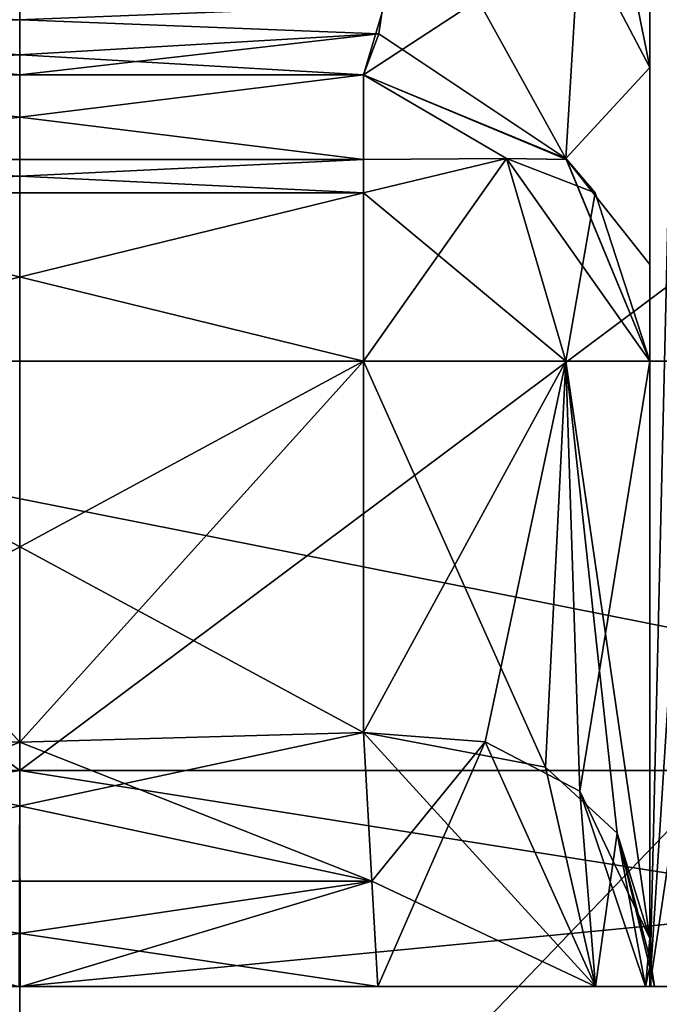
# Model space of a CAD drawing. Header units: millimetres. Extents: x -18.9 to 18.9, y -8.8 to 59.9.
# Tile 52 of 256: x 9.959 to 10.405, y -6.749 to -6.062. Entities that reach past the tile are written whole.
import ezdxf

# ---------------------------------------------------------------- set-up
doc = ezdxf.new("R2010")
doc.units = ezdxf.units.MM
doc.header["$LTSCALE"] = 52.148148
for name, color, linetype in [('1281', 7, 'CONTINUOUS'), ('1295', 7, 'CONTINUOUS'), ('2505', 7, 'CONTINUOUS'), ('2506', 7, 'CONTINUOUS'), ('2508', 7, 'CONTINUOUS'), ('2516', 7, 'CONTINUOUS'), ('2517', 7, 'CONTINUOUS'), ('2520', 7, 'CONTINUOUS'), ('2522', 7, 'CONTINUOUS'), ('3290', 7, 'CONTINUOUS'), ('3291', 7, 'CONTINUOUS'), ('3296', 7, 'CONTINUOUS'), ('3299', 7, 'CONTINUOUS'), ('3374', 7, 'CONTINUOUS'), ('3375', 7, 'CONTINUOUS'), ('3376', 7, 'CONTINUOUS'), ('3378', 7, 'CONTINUOUS'), ('3380', 7, 'CONTINUOUS'), ('3382', 7, 'CONTINUOUS'), ('3385', 7, 'CONTINUOUS'), ('3389', 7, 'CONTINUOUS'), ('3390', 7, 'CONTINUOUS'), ('3391', 7, 'CONTINUOUS'), ('3394', 7, 'CONTINUOUS'), ('3395', 7, 'CONTINUOUS'), ('3396', 7, 'CONTINUOUS'), ('3401', 7, 'CONTINUOUS'), ('3402', 7, 'CONTINUOUS'), ('3403', 7, 'CONTINUOUS'), ('3412', 7, 'CONTINUOUS'), ('3413', 7, 'CONTINUOUS'), ('3414', 7, 'CONTINUOUS'), ('3422', 7, 'CONTINUOUS'), ('3424', 7, 'CONTINUOUS'), ('3430', 7, 'CONTINUOUS'), ('3431', 7, 'CONTINUOUS'), ('3443', 7, 'CONTINUOUS'), ('3444', 7, 'CONTINUOUS'), ('3450', 7, 'CONTINUOUS')]:
    doc.layers.add(name, color=color, linetype=linetype)

msp = doc.modelspace()

# ---------------------------------------------------------------- linework, layer by layer
at = {"layer": '1281', "color": 7, "linetype": 'CONTINUOUS'}
for points in [[(5.02238, -3.5, 16.6594), (8.69918, -6.3, 15.06909), (10.74407, -3.5, 13.68667), (5.02238, -3.5, 16.6594)], [(8.69918, -6.3, 15.06909), (13.32919, -6.3, 11.18411), (10.74407, -3.5, 13.68667), (8.69918, -6.3, 15.06909)]]:
    msp.add_3dface(points, dxfattribs=at)
at = {"layer": '1295', "color": 7, "linetype": 'CONTINUOUS'}
for points in [[(8.69918, -6.3, -15.06909), (9.05978, -3.5, -14.85531), (13.32919, -6.3, -11.18411), (8.69918, -6.3, -15.06909)], [(9.05978, -3.5, -14.85531), (13.50685, -3.5, -10.96928), (13.32919, -6.3, -11.18411), (9.05978, -3.5, -14.85531)]]:
    msp.add_3dface(points, dxfattribs=at)
at = {"layer": '2505', "color": 7, "linetype": 'CONTINUOUS'}
for points in [[(13.32919, -6.3, 11.18411), (8.69918, -6.3, 15.06909), (14.51656, -6.3, 12.1804), (13.32919, -6.3, 11.18411)], [(14.51656, -6.3, 12.1804), (8.69918, -6.3, 15.06909), (9.47411, -6.3, 16.41145), (14.51656, -6.3, 12.1804)], [(8.69918, -6.3, -15.06909), (13.32919, -6.3, -11.18411), (14.51656, -6.3, -12.1804), (8.69918, -6.3, -15.06909)], [(9.47411, -6.3, -16.41145), (8.69918, -6.3, -15.06909), (14.51656, -6.3, -12.1804), (9.47411, -6.3, -16.41145)]]:
    msp.add_3dface(points, dxfattribs=at)
at = {"layer": '2506', "color": 7, "linetype": 'CONTINUOUS'}
for points in [[(14.51656, -6.3, 12.1804), (9.47411, -6.3, 16.41145), (14.51656, -7.3, 12.1804), (14.51656, -6.3, 12.1804)], [(14.51656, -7.3, 12.1804), (9.47411, -6.3, 16.41145), (9.47411, -7.3, 16.41145), (14.51656, -7.3, 12.1804)]]:
    msp.add_3dface(points, dxfattribs=at)
at = {"layer": '2508', "color": 7, "linetype": 'CONTINUOUS'}
for points in [[(9.47411, -6.3, -16.41145), (14.51656, -6.3, -12.1804), (9.47411, -7.3, -16.41145), (9.47411, -6.3, -16.41145)], [(14.51656, -6.3, -12.1804), (14.51656, -7.3, -12.1804), (9.47411, -7.3, -16.41145), (14.51656, -6.3, -12.1804)]]:
    msp.add_3dface(points, dxfattribs=at)
at = {"layer": '2516', "color": 7, "linetype": 'CONTINUOUS'}
for points in [[(8.13644, -7.1, 5.84829), (9.95858, -7.1, 5.25624), (8.13644, -5.2, 5.84829), (8.13644, -7.1, 5.84829)], [(8.13644, -5.2, 5.84829), (9.95858, -7.1, 5.25624), (9.95858, -5.2, 5.25624), (8.13644, -5.2, 5.84829)], [(9.95858, -7.1, 11.45624), (8.13644, -7.1, 10.86419), (9.95858, -5.2, 11.45624), (9.95858, -7.1, 11.45624)], [(9.95858, -5.2, 11.45624), (8.13644, -7.1, 10.86419), (8.13644, -5.2, 10.86419), (9.95858, -5.2, 11.45624)]]:
    msp.add_3dface(points, dxfattribs=at)
at = {"layer": '2517', "color": 7, "linetype": 'CONTINUOUS'}
for points in [[(9.95858, -5.2, 5.25624), (9.95858, -7.1, 5.25624), (11.78071, -7.1, 5.84829), (9.95858, -5.2, 5.25624)], [(9.95858, -7.1, 11.45624), (9.95858, -5.2, 11.45624), (11.78071, -5.2, 10.86419), (9.95858, -7.1, 11.45624)], [(11.78071, -7.1, 10.86419), (9.95858, -7.1, 11.45624), (11.78071, -5.2, 10.86419), (11.78071, -7.1, 10.86419)], [(9.95858, -5.2, 5.25624), (11.78071, -7.1, 5.84829), (11.78071, -5.2, 5.84829), (9.95858, -5.2, 5.25624)]]:
    msp.add_3dface(points, dxfattribs=at)
at = {"layer": '2520', "color": 7, "linetype": 'CONTINUOUS'}
for points in [[(7.65, -7.1, -4.275), (12.55, -7.1, -4.275), (7.65, -2.5, -4.275), (7.65, -7.1, -4.275)], [(7.65, -2.5, -4.275), (12.55, -7.1, -4.275), (12.55, -2.5, -4.275), (7.65, -2.5, -4.275)]]:
    msp.add_3dface(points, dxfattribs=at)
at = {"layer": '2522', "color": 7, "linetype": 'CONTINUOUS'}
for points in [[(12.55, -7.1, -2.075), (7.65, -7.1, -2.075), (12.55, -2.5, -2.075), (12.55, -7.1, -2.075)], [(12.55, -2.5, -2.075), (7.65, -7.1, -2.075), (7.65, -2.5, -2.075), (12.55, -2.5, -2.075)]]:
    msp.add_3dface(points, dxfattribs=at)
at = {"layer": '3290', "color": 7, "linetype": 'CONTINUOUS'}
for points in [[(9.95858, -5, 5.35624), (8.39106, -6.58592, 6.31325), (7.83738, -5, 6.23504), (9.95858, -5, 5.35624)], [(9.95858, -5, 11.35624), (7.83738, -5, 10.47743), (9.95858, -6.58592, 10.93129), (9.95858, -5, 11.35624)], [(9.95858, -6.58592, 10.93129), (7.83738, -5, 10.47743), (8.39106, -6.58592, 10.39923), (9.95858, -6.58592, 10.93129)], [(9.95858, -6.58592, 5.78118), (8.39106, -6.58592, 6.31325), (9.95858, -5, 5.35624), (9.95858, -6.58592, 5.78118)]]:
    msp.add_3dface(points, dxfattribs=at)
at = {"layer": '3291', "color": 7, "linetype": 'CONTINUOUS'}
for points in [[(8.39106, -6.58592, 6.31325), (9.95858, -6.58592, 5.78118), (9.00654, -6.73686, 6.25675), (8.39106, -6.58592, 6.31325)], [(9.95858, -6.58592, 10.93129), (8.39106, -6.58592, 10.39923), (9.95828, -6.73686, 10.6615), (9.95858, -6.58592, 10.93129)], [(9.00654, -6.73686, 6.25675), (9.95858, -6.58592, 5.78118), (9.95888, -6.73686, 6.05098), (9.00654, -6.73686, 6.25675)], [(10.91061, -6.73686, 10.45573), (9.95858, -6.58592, 10.93129), (9.95828, -6.73686, 10.6615), (10.91061, -6.73686, 10.45573)], [(9.95888, -6.73686, 6.05098), (9.95858, -6.58592, 5.78118), (11.52609, -6.58592, 6.31325), (9.95888, -6.73686, 6.05098)], [(9.95858, -6.58592, 10.93129), (10.91061, -6.73686, 10.45573), (11.52609, -6.58592, 10.39923), (9.95858, -6.58592, 10.93129)], [(10.91105, -6.73686, 6.25695), (9.95888, -6.73686, 6.05098), (11.52609, -6.58592, 6.31325), (10.91105, -6.73686, 6.25695)]]:
    msp.add_3dface(points, dxfattribs=at)
at = {"layer": '3296', "color": 7, "linetype": 'CONTINUOUS'}
for points in [[(9.95858, -6.58592, 5.78118), (9.95858, -5, 5.35624), (12.07977, -5, 6.23504), (9.95858, -6.58592, 5.78118)], [(11.52609, -6.58592, 6.31325), (9.95858, -6.58592, 5.78118), (12.07977, -5, 6.23504), (11.52609, -6.58592, 6.31325)], [(9.95858, -5, 11.35624), (9.95858, -6.58592, 10.93129), (11.52609, -6.58592, 10.39923), (9.95858, -5, 11.35624)], [(9.95858, -5, 11.35624), (11.52609, -6.58592, 10.39923), (12.07977, -5, 10.47743), (9.95858, -5, 11.35624)]]:
    msp.add_3dface(points, dxfattribs=at)
at = {"layer": '3299', "color": 7, "linetype": 'CONTINUOUS'}
for points in [[(10.19858, -6.1, 10.15624), (9.71858, -6.1, 10.15624), (10.19858, -6.1, 10.04639), (10.19858, -6.1, 10.15624)], [(10.19858, -6.1, 10.04639), (9.71858, -6.1, 10.15624), (9.95856, -6.1, 10.06335), (10.19858, -6.1, 10.04639)], [(9.71858, -6.1, 6.55624), (10.19858, -6.1, 6.55624), (9.71858, -6.1, 6.66609), (9.71858, -6.1, 6.55624)], [(9.71858, -6.1, 6.66609), (10.19858, -6.1, 6.55624), (9.95859, -6.1, 6.64913), (9.71858, -6.1, 6.66609)], [(9.95859, -6.1, 6.64913), (10.19858, -6.1, 6.55624), (10.19858, -6.1, 6.66609), (9.95859, -6.1, 6.64913)]]:
    msp.add_3dface(points, dxfattribs=at)
at = {"layer": '3374', "color": 7, "linetype": 'CONTINUOUS'}
for points in [[(9.95858, -6.56615, 6.35624), (10.19858, -6.55939, 6.35624), (9.71858, -6.3, 6.35624), (9.95858, -6.56615, 6.35624)], [(9.71858, -6.3, 6.35624), (10.19858, -6.55939, 6.35624), (10.19858, -6.3, 6.35624), (9.71858, -6.3, 6.35624)], [(9.71858, -6.55939, 6.35624), (9.95858, -6.56615, 6.35624), (9.71858, -6.3, 6.35624), (9.71858, -6.55939, 6.35624)]]:
    msp.add_3dface(points, dxfattribs=at)
at = {"layer": '3375', "color": 7, "linetype": 'CONTINUOUS'}
for points in [[(10.39858, -5.95018, 7.31624), (10.39858, -6.02256, 7.24208), (10.39858, -6.73686, 7.31624), (10.39858, -5.95018, 7.31624)], [(10.39858, -5.95018, 9.39624), (10.39858, -6.73686, 9.39624), (10.39858, -6.73686, 10.07223), (10.39858, -5.95018, 9.39624)], [(10.39858, -6.02256, 9.4704), (10.39858, -5.95018, 9.39624), (10.39858, -6.73686, 10.07223), (10.39858, -6.02256, 9.4704)], [(10.39858, -6.02256, 7.24208), (10.39858, -6.09497, 7.1681), (10.39858, -6.73686, 7.31624), (10.39858, -6.02256, 7.24208)], [(10.39858, -6.09497, 9.54437), (10.39858, -6.02256, 9.4704), (10.39858, -6.73686, 10.07223), (10.39858, -6.09497, 9.54437)], [(10.39858, -6.09497, 7.1681), (10.39858, -6.26003, 6.90209), (10.39858, -6.73686, 7.31624), (10.39858, -6.09497, 7.1681)], [(10.39858, -6.23246, 9.74265), (10.39858, -6.09497, 9.54437), (10.39858, -6.73686, 10.07223), (10.39858, -6.23246, 9.74265)], [(10.39858, -6.3, 10.04639), (10.39858, -6.23246, 9.74265), (10.39858, -6.73686, 10.07223), (10.39858, -6.3, 10.04639)], [(10.39858, -6.26003, 6.90209), (10.39858, -6.3, 6.66609), (10.39858, -6.73686, 7.31624), (10.39858, -6.26003, 6.90209)], [(10.39858, -6.72036, 6.59817), (10.39858, -6.73686, 6.64024), (10.39858, -6.3, 6.55624), (10.39858, -6.72036, 6.59817)], [(10.39858, -6.3, 6.55624), (10.39858, -6.73686, 6.64024), (10.39858, -6.3, 6.66609), (10.39858, -6.3, 6.55624)], [(10.39858, -6.3, 6.66609), (10.39858, -6.73686, 6.64024), (10.39858, -6.73686, 7.31624), (10.39858, -6.3, 6.66609)], [(10.39858, -6.70345, 6.55624), (10.39858, -6.72036, 6.59817), (10.39858, -6.3, 6.55624), (10.39858, -6.70345, 6.55624)], [(10.39858, -6.3, 10.15624), (10.39858, -6.3, 10.04639), (10.39858, -6.70345, 10.15624), (10.39858, -6.3, 10.15624)], [(10.39858, -6.70345, 10.15624), (10.39858, -6.3, 10.04639), (10.39858, -6.72036, 10.11431), (10.39858, -6.70345, 10.15624)], [(10.39858, -6.72036, 10.11431), (10.39858, -6.3, 10.04639), (10.39858, -6.73686, 10.07223), (10.39858, -6.72036, 10.11431)]]:
    msp.add_3dface(points, dxfattribs=at)
at = {"layer": '3376', "color": 7, "linetype": 'CONTINUOUS'}
for points in [[(9.95858, -6.56615, 10.35624), (9.71858, -6.55939, 10.35624), (10.19858, -6.3, 10.35624), (9.95858, -6.56615, 10.35624)], [(10.19858, -6.3, 10.35624), (9.71858, -6.55939, 10.35624), (9.71858, -6.3, 10.35624), (10.19858, -6.3, 10.35624)], [(10.19858, -6.55939, 10.35624), (9.95858, -6.56615, 10.35624), (10.19858, -6.3, 10.35624), (10.19858, -6.55939, 10.35624)]]:
    msp.add_3dface(points, dxfattribs=at)
at = {"layer": '3378', "color": 7, "linetype": 'CONTINUOUS'}
for points in [[(10.39858, -5.95018, 7.31624), (10.57441, -6.73686, 7.74041), (10.40862, -5.81229, 7.42556), (10.39858, -5.95018, 7.31624)], [(10.39858, -5.95018, 7.31624), (10.39858, -6.73686, 7.31624), (10.57441, -6.73686, 7.74041), (10.39858, -5.95018, 7.31624)]]:
    msp.add_3dface(points, dxfattribs=at)
at = {"layer": '3380', "color": 7, "linetype": 'CONTINUOUS'}
for points in [[(10.57431, -5.55362, 8.97197), (10.39858, -6.73686, 9.39624), (10.46952, -5.62516, 9.11322), (10.57431, -5.55362, 8.97197)], [(10.39858, -6.73686, 9.39624), (10.57431, -5.55362, 8.97197), (10.57441, -6.73686, 8.97207), (10.39858, -6.73686, 9.39624)], [(10.46952, -5.62516, 9.11322), (10.39858, -6.73686, 9.39624), (10.4219, -5.74568, 9.23059), (10.46952, -5.62516, 9.11322)], [(10.39858, -6.73686, 9.39624), (10.39858, -5.95018, 9.39624), (10.4219, -5.74568, 9.23059), (10.39858, -6.73686, 9.39624)]]:
    msp.add_3dface(points, dxfattribs=at)
at = {"layer": '3382', "color": 7, "linetype": 'CONTINUOUS'}
for points in [[(10.19858, -6.3, 6.35624), (10.19858, -6.55939, 6.35624), (10.32582, -6.58361, 6.40194), (10.19858, -6.3, 6.35624)], [(10.19858, -6.3, 6.35624), (10.32582, -6.58361, 6.40194), (10.34, -6.3, 6.41482), (10.19858, -6.3, 6.35624)], [(10.32582, -6.58361, 6.40194), (10.37591, -6.62971, 6.46376), (10.34, -6.3, 6.41482), (10.32582, -6.58361, 6.40194)], [(10.39858, -6.70345, 6.55624), (10.39858, -6.3, 6.55624), (10.34, -6.3, 6.41482), (10.39858, -6.70345, 6.55624)], [(10.37591, -6.62971, 6.46376), (10.39858, -6.70345, 6.55624), (10.34, -6.3, 6.41482), (10.37591, -6.62971, 6.46376)]]:
    msp.add_3dface(points, dxfattribs=at)
at = {"layer": '3385', "color": 7, "linetype": 'CONTINUOUS'}
for points in [[(10.19858, -6.55939, 10.35624), (10.19858, -6.3, 10.35624), (10.34, -6.3, 10.29766), (10.19858, -6.55939, 10.35624)], [(10.28358, -6.56591, 10.33728), (10.19858, -6.55939, 10.35624), (10.34, -6.3, 10.29766), (10.28358, -6.56591, 10.33728)], [(10.34979, -6.60056, 10.28714), (10.28358, -6.56591, 10.33728), (10.34, -6.3, 10.29766), (10.34979, -6.60056, 10.28714)], [(10.39858, -6.3, 10.15624), (10.34979, -6.60056, 10.28714), (10.34, -6.3, 10.29766), (10.39858, -6.3, 10.15624)], [(10.39858, -6.3, 10.15624), (10.39858, -6.70345, 10.15624), (10.34979, -6.60056, 10.28714), (10.39858, -6.3, 10.15624)]]:
    msp.add_3dface(points, dxfattribs=at)
at = {"layer": '3389', "color": 7, "linetype": 'CONTINUOUS'}
for points in [[(10.19858, -6.1, 6.55624), (9.71858, -6.1, 6.55624), (9.71858, -6.15915, 6.41425), (10.19858, -6.1, 6.55624)], [(10.19858, -6.1, 6.55624), (9.71858, -6.15915, 6.41425), (10.19858, -6.15913, 6.41427), (10.19858, -6.1, 6.55624)], [(9.71858, -6.15915, 6.41425), (9.71858, -6.18247, 6.39442), (10.19858, -6.15913, 6.41427), (9.71858, -6.15915, 6.41425)], [(10.19858, -6.15913, 6.41427), (9.71858, -6.18247, 6.39442), (10.19858, -6.18246, 6.39442), (10.19858, -6.15913, 6.41427)], [(9.71858, -6.3, 6.35624), (10.19858, -6.3, 6.35624), (10.19858, -6.18246, 6.39442), (9.71858, -6.3, 6.35624)], [(9.71858, -6.18247, 6.39442), (9.71858, -6.3, 6.35624), (10.19858, -6.18246, 6.39442), (9.71858, -6.18247, 6.39442)]]:
    msp.add_3dface(points, dxfattribs=at)
at = {"layer": '3390', "color": 7, "linetype": 'CONTINUOUS'}
for points in [[(10.19858, -6.1, 6.55624), (10.19858, -6.15913, 6.41427), (10.29858, -6.15858, 6.45624), (10.19858, -6.1, 6.55624)], [(10.19858, -6.1, 6.55624), (10.29858, -6.15858, 6.45624), (10.34057, -6.15915, 6.55624), (10.19858, -6.1, 6.55624)], [(10.19858, -6.18246, 6.39442), (10.34, -6.3, 6.41482), (10.29858, -6.15858, 6.45624), (10.19858, -6.18246, 6.39442)], [(10.19858, -6.15913, 6.41427), (10.19858, -6.18246, 6.39442), (10.29858, -6.15858, 6.45624), (10.19858, -6.15913, 6.41427)], [(10.34, -6.3, 6.41482), (10.39858, -6.3, 6.55624), (10.29858, -6.15858, 6.45624), (10.34, -6.3, 6.41482)], [(10.29858, -6.15858, 6.45624), (10.39858, -6.3, 6.55624), (10.3604, -6.18247, 6.55624), (10.29858, -6.15858, 6.45624)], [(10.29858, -6.15858, 6.45624), (10.3604, -6.18247, 6.55624), (10.34057, -6.15915, 6.55624), (10.29858, -6.15858, 6.45624)], [(10.19858, -6.3, 6.35624), (10.34, -6.3, 6.41482), (10.19858, -6.18246, 6.39442), (10.19858, -6.3, 6.35624)]]:
    msp.add_3dface(points, dxfattribs=at)
at = {"layer": '3391', "color": 7, "linetype": 'CONTINUOUS'}
for points in [[(10.19858, -6.1, 10.15624), (10.19858, -6.1, 10.04639), (10.34, -6.15857, 10.04639), (10.19858, -6.1, 10.15624)], [(10.34054, -6.15913, 10.15624), (10.19858, -6.1, 10.15624), (10.34, -6.15857, 10.04639), (10.34054, -6.15913, 10.15624)], [(10.39858, -6.3, 10.04639), (10.34054, -6.15913, 10.15624), (10.34, -6.15857, 10.04639), (10.39858, -6.3, 10.04639)], [(10.34054, -6.15913, 10.15624), (10.39858, -6.3, 10.04639), (10.3604, -6.18246, 10.15624), (10.34054, -6.15913, 10.15624)], [(10.39858, -6.3, 10.04639), (10.39858, -6.3, 10.15624), (10.3604, -6.18246, 10.15624), (10.39858, -6.3, 10.04639)]]:
    msp.add_3dface(points, dxfattribs=at)
at = {"layer": '3394', "color": 7, "linetype": 'CONTINUOUS'}
for points in [[(10.19858, -6.1, 6.66609), (10.19858, -6.1, 6.55624), (10.34057, -6.15915, 6.55624), (10.19858, -6.1, 6.66609)], [(10.19858, -6.1, 6.66609), (10.34057, -6.15915, 6.55624), (10.34, -6.15858, 6.66609), (10.19858, -6.1, 6.66609)], [(10.39858, -6.3, 6.55624), (10.39858, -6.3, 6.66609), (10.34, -6.15858, 6.66609), (10.39858, -6.3, 6.55624)], [(10.3604, -6.18247, 6.55624), (10.39858, -6.3, 6.55624), (10.34, -6.15858, 6.66609), (10.3604, -6.18247, 6.55624)], [(10.34057, -6.15915, 6.55624), (10.3604, -6.18247, 6.55624), (10.34, -6.15858, 6.66609), (10.34057, -6.15915, 6.55624)]]:
    msp.add_3dface(points, dxfattribs=at)
at = {"layer": '3395', "color": 7, "linetype": 'CONTINUOUS'}
for points in [[(10.19858, -6.1, 10.15624), (10.34054, -6.15913, 10.15624), (10.29857, -6.15858, 10.25624), (10.19858, -6.1, 10.15624)], [(10.19858, -6.1, 10.15624), (10.29857, -6.15858, 10.25624), (10.19858, -6.15915, 10.29823), (10.19858, -6.1, 10.15624)], [(10.34, -6.3, 10.29766), (10.19858, -6.3, 10.35624), (10.29857, -6.15858, 10.25624), (10.34, -6.3, 10.29766)], [(10.29857, -6.15858, 10.25624), (10.19858, -6.3, 10.35624), (10.19858, -6.18247, 10.31806), (10.29857, -6.15858, 10.25624)], [(10.29857, -6.15858, 10.25624), (10.19858, -6.18247, 10.31806), (10.19858, -6.15915, 10.29823), (10.29857, -6.15858, 10.25624)], [(10.3604, -6.18246, 10.15624), (10.34, -6.3, 10.29766), (10.29857, -6.15858, 10.25624), (10.3604, -6.18246, 10.15624)], [(10.34054, -6.15913, 10.15624), (10.3604, -6.18246, 10.15624), (10.29857, -6.15858, 10.25624), (10.34054, -6.15913, 10.15624)], [(10.39858, -6.3, 10.15624), (10.34, -6.3, 10.29766), (10.3604, -6.18246, 10.15624), (10.39858, -6.3, 10.15624)]]:
    msp.add_3dface(points, dxfattribs=at)
at = {"layer": '3396', "color": 7, "linetype": 'CONTINUOUS'}
for points in [[(9.71858, -6.1, 10.15624), (10.19858, -6.1, 10.15624), (10.19858, -6.15915, 10.29823), (9.71858, -6.1, 10.15624)], [(9.71858, -6.1, 10.15624), (10.19858, -6.15915, 10.29823), (9.71858, -6.15913, 10.29821), (9.71858, -6.1, 10.15624)], [(10.19858, -6.15915, 10.29823), (10.19858, -6.18247, 10.31806), (9.71858, -6.15913, 10.29821), (10.19858, -6.15915, 10.29823)], [(9.71858, -6.15913, 10.29821), (10.19858, -6.18247, 10.31806), (9.71858, -6.18246, 10.31806), (9.71858, -6.15913, 10.29821)], [(10.19858, -6.3, 10.35624), (9.71858, -6.3, 10.35624), (9.71858, -6.18246, 10.31806), (10.19858, -6.3, 10.35624)], [(10.19858, -6.18247, 10.31806), (10.19858, -6.3, 10.35624), (9.71858, -6.18246, 10.31806), (10.19858, -6.18247, 10.31806)]]:
    msp.add_3dface(points, dxfattribs=at)
at = {"layer": '3401', "color": 7, "linetype": 'CONTINUOUS'}
for points in [[(10.39858, -6.70345, 10.15624), (10.39858, -6.72036, 10.11431), (10.39939, -6.73686, 10.12164), (10.39858, -6.70345, 10.15624)], [(10.3994, -6.72023, 10.1631), (10.39858, -6.70345, 10.15624), (10.39939, -6.73686, 10.12164), (10.3994, -6.72023, 10.1631)], [(10.39858, -6.72036, 10.11431), (10.39858, -6.73686, 10.07223), (10.39939, -6.73686, 10.12164), (10.39858, -6.72036, 10.11431)], [(10.40186, -6.73686, 10.1699), (10.3994, -6.72023, 10.1631), (10.39939, -6.73686, 10.12164), (10.40186, -6.73686, 10.1699)]]:
    msp.add_3dface(points, dxfattribs=at)
at = {"layer": '3402', "color": 7, "linetype": 'CONTINUOUS'}
for points in [[(10.19858, -6.55939, 10.35624), (10.28358, -6.56591, 10.33728), (10.20443, -6.66331, 10.38546), (10.19858, -6.55939, 10.35624)], [(10.20443, -6.66331, 10.38546), (10.28358, -6.56591, 10.33728), (10.20858, -6.73686, 10.46457), (10.20443, -6.66331, 10.38546)], [(10.20858, -6.73686, 10.46457), (10.28358, -6.56591, 10.33728), (10.36069, -6.73686, 10.37068), (10.20858, -6.73686, 10.46457)], [(10.28358, -6.56591, 10.33728), (10.34979, -6.60056, 10.28714), (10.36069, -6.73686, 10.37068), (10.28358, -6.56591, 10.33728)], [(10.34979, -6.60056, 10.28714), (10.39858, -6.70345, 10.15624), (10.39549, -6.73686, 10.27434), (10.34979, -6.60056, 10.28714)], [(10.36069, -6.73686, 10.37068), (10.34979, -6.60056, 10.28714), (10.39549, -6.73686, 10.27434), (10.36069, -6.73686, 10.37068)], [(10.39858, -6.70345, 10.15624), (10.3994, -6.72023, 10.1631), (10.39549, -6.73686, 10.27434), (10.39858, -6.70345, 10.15624)], [(10.3994, -6.72023, 10.1631), (10.40186, -6.73686, 10.1699), (10.39549, -6.73686, 10.27434), (10.3994, -6.72023, 10.1631)]]:
    msp.add_3dface(points, dxfattribs=at)
at = {"layer": '3403', "color": 7, "linetype": 'CONTINUOUS'}
for points in [[(9.71858, -6.55939, 10.35624), (10.20443, -6.66331, 10.38546), (9.71272, -6.66331, 10.38546), (9.71858, -6.55939, 10.35624)], [(9.71858, -6.55939, 10.35624), (9.95858, -6.56615, 10.35624), (10.20443, -6.66331, 10.38546), (9.71858, -6.55939, 10.35624)], [(9.95858, -6.56615, 10.35624), (10.19858, -6.55939, 10.35624), (10.20443, -6.66331, 10.38546), (9.95858, -6.56615, 10.35624)], [(10.20443, -6.66331, 10.38546), (10.20858, -6.73686, 10.46457), (9.71272, -6.66331, 10.38546), (10.20443, -6.66331, 10.38546)], [(9.71272, -6.66331, 10.38546), (10.20858, -6.73686, 10.46457), (9.95725, -6.73686, 10.45206), (9.71272, -6.66331, 10.38546)]]:
    msp.add_3dface(points, dxfattribs=at)
at = {"layer": '3412', "color": 7, "linetype": 'CONTINUOUS'}
for points in [[(10.19858, -6.55939, 6.35624), (9.95858, -6.56615, 6.35624), (9.71272, -6.66331, 6.32702), (10.19858, -6.55939, 6.35624)], [(10.19858, -6.55939, 6.35624), (9.71272, -6.66331, 6.32702), (10.20443, -6.66331, 6.32702), (10.19858, -6.55939, 6.35624)], [(9.95858, -6.56615, 6.35624), (9.71858, -6.55939, 6.35624), (9.71272, -6.66331, 6.32702), (9.95858, -6.56615, 6.35624)], [(9.71272, -6.66331, 6.32702), (9.70858, -6.73686, 6.24791), (10.20443, -6.66331, 6.32702), (9.71272, -6.66331, 6.32702)], [(10.20443, -6.66331, 6.32702), (9.70858, -6.73686, 6.24791), (9.95991, -6.73686, 6.26042), (10.20443, -6.66331, 6.32702)], [(10.20858, -6.73686, 6.24791), (10.20443, -6.66331, 6.32702), (9.95991, -6.73686, 6.26042), (10.20858, -6.73686, 6.24791)]]:
    msp.add_3dface(points, dxfattribs=at)
at = {"layer": '3413', "color": 7, "linetype": 'CONTINUOUS'}
for points in [[(10.32582, -6.58361, 6.40194), (10.19858, -6.55939, 6.35624), (10.36077, -6.73686, 6.34194), (10.32582, -6.58361, 6.40194)], [(10.19858, -6.55939, 6.35624), (10.20443, -6.66331, 6.32702), (10.36077, -6.73686, 6.34194), (10.19858, -6.55939, 6.35624)], [(10.37591, -6.62971, 6.46376), (10.32582, -6.58361, 6.40194), (10.36077, -6.73686, 6.34194), (10.37591, -6.62971, 6.46376)], [(10.39553, -6.73686, 6.43832), (10.37591, -6.62971, 6.46376), (10.36077, -6.73686, 6.34194), (10.39553, -6.73686, 6.43832)], [(10.39858, -6.70345, 6.55624), (10.37591, -6.62971, 6.46376), (10.3994, -6.72023, 6.54938), (10.39858, -6.70345, 6.55624)], [(10.3994, -6.72023, 6.54938), (10.37591, -6.62971, 6.46376), (10.40186, -6.73686, 6.54258), (10.3994, -6.72023, 6.54938)], [(10.40186, -6.73686, 6.54258), (10.37591, -6.62971, 6.46376), (10.39553, -6.73686, 6.43832), (10.40186, -6.73686, 6.54258)], [(10.20443, -6.66331, 6.32702), (10.20858, -6.73686, 6.24791), (10.36077, -6.73686, 6.34194), (10.20443, -6.66331, 6.32702)]]:
    msp.add_3dface(points, dxfattribs=at)
at = {"layer": '3414', "color": 7, "linetype": 'CONTINUOUS'}
for points in [[(10.39858, -6.72036, 6.59817), (10.39858, -6.70345, 6.55624), (10.3994, -6.72023, 6.54938), (10.39858, -6.72036, 6.59817)], [(10.39858, -6.73686, 6.64024), (10.39858, -6.72036, 6.59817), (10.3994, -6.72023, 6.54938), (10.39858, -6.73686, 6.64024)], [(10.39858, -6.73686, 6.64024), (10.3994, -6.72023, 6.54938), (10.39939, -6.73686, 6.59085), (10.39858, -6.73686, 6.64024)], [(10.3994, -6.72023, 6.54938), (10.40186, -6.73686, 6.54258), (10.39939, -6.73686, 6.59085), (10.3994, -6.72023, 6.54938)]]:
    msp.add_3dface(points, dxfattribs=at)
at = {"layer": '3422', "color": 7, "linetype": 'CONTINUOUS'}
for points in [[(9.69058, -5.95355, 9.683), (10.2132, -6.05172, 9.82712), (9.70772, -6.07143, 9.87619), (9.69058, -5.95355, 9.683)], [(10.2132, -6.05172, 9.82712), (10.19858, -6.1, 10.04639), (9.70772, -6.07143, 9.87619), (10.2132, -6.05172, 9.82712)], [(10.19858, -6.1, 10.04639), (9.95856, -6.1, 10.06335), (9.70772, -6.07143, 9.87619), (10.19858, -6.1, 10.04639)]]:
    msp.add_3dface(points, dxfattribs=at)
at = {"layer": '3424', "color": 7, "linetype": 'CONTINUOUS'}
for points in [[(10.22658, -5.95355, 7.02948), (9.70396, -6.05172, 6.88536), (10.20943, -6.07143, 6.83629), (10.22658, -5.95355, 7.02948)], [(9.70396, -6.05172, 6.88536), (9.71858, -6.1, 6.66609), (10.20943, -6.07143, 6.83629), (9.70396, -6.05172, 6.88536)], [(9.71858, -6.1, 6.66609), (9.95859, -6.1, 6.64913), (10.20943, -6.07143, 6.83629), (9.71858, -6.1, 6.66609)], [(9.95859, -6.1, 6.64913), (10.19858, -6.1, 6.66609), (10.20943, -6.07143, 6.83629), (9.95859, -6.1, 6.64913)]]:
    msp.add_3dface(points, dxfattribs=at)
at = {"layer": '3430', "color": 7, "linetype": 'CONTINUOUS'}
msp.add_3dface([(10.39858, -6.02256, 9.4704), (10.39858, -6.09497, 9.54437), (10.34957, -6.00132, 9.63618), (10.39858, -6.02256, 9.4704)], dxfattribs=at)
at = {"layer": '3431', "color": 7, "linetype": 'CONTINUOUS'}
for points in [[(10.19858, -6.1, 10.04639), (10.2132, -6.05172, 9.82712), (10.34957, -6.00132, 9.63618), (10.19858, -6.1, 10.04639)], [(10.34, -6.15857, 10.04639), (10.19858, -6.1, 10.04639), (10.34957, -6.00132, 9.63618), (10.34, -6.15857, 10.04639)], [(10.39858, -6.09497, 9.54437), (10.34, -6.15857, 10.04639), (10.34957, -6.00132, 9.63618), (10.39858, -6.09497, 9.54437)], [(10.39858, -6.09497, 9.54437), (10.39858, -6.23246, 9.74265), (10.34, -6.15857, 10.04639), (10.39858, -6.09497, 9.54437)], [(10.39858, -6.23246, 9.74265), (10.39858, -6.3, 10.04639), (10.34, -6.15857, 10.04639), (10.39858, -6.23246, 9.74265)]]:
    msp.add_3dface(points, dxfattribs=at)
at = {"layer": '3443', "color": 7, "linetype": 'CONTINUOUS'}
for points in [[(10.22658, -5.95355, 7.02948), (10.20943, -6.07143, 6.83629), (10.34, -6.15858, 6.66609), (10.22658, -5.95355, 7.02948)], [(10.22658, -5.95355, 7.02948), (10.34, -6.15858, 6.66609), (10.34957, -6.00131, 7.0763), (10.22658, -5.95355, 7.02948)], [(10.34, -6.15858, 6.66609), (10.39858, -6.09497, 7.1681), (10.34957, -6.00131, 7.0763), (10.34, -6.15858, 6.66609)], [(10.20943, -6.07143, 6.83629), (10.19858, -6.1, 6.66609), (10.34, -6.15858, 6.66609), (10.20943, -6.07143, 6.83629)], [(10.39858, -6.3, 6.66609), (10.39858, -6.09497, 7.1681), (10.34, -6.15858, 6.66609), (10.39858, -6.3, 6.66609)], [(10.39858, -6.3, 6.66609), (10.39858, -6.26003, 6.90209), (10.39858, -6.09497, 7.1681), (10.39858, -6.3, 6.66609)]]:
    msp.add_3dface(points, dxfattribs=at)
at = {"layer": '3444', "color": 7, "linetype": 'CONTINUOUS'}
for points in [[(10.34957, -6.00131, 7.0763), (10.39858, -6.09497, 7.1681), (10.35083, -5.85729, 7.22573), (10.34957, -6.00131, 7.0763)], [(10.39858, -6.09497, 7.1681), (10.39858, -6.02256, 7.24208), (10.35083, -5.85729, 7.22573), (10.39858, -6.09497, 7.1681)]]:
    msp.add_3dface(points, dxfattribs=at)
at = {"layer": '3450', "color": 7, "linetype": 'CONTINUOUS'}
for points in [[(9.00654, -6.73686, 6.25675), (9.95888, -6.73686, 6.05098), (9.70858, -6.73686, 6.24791), (9.00654, -6.73686, 6.25675)], [(10.20858, -6.73686, 10.46457), (9.95828, -6.73686, 10.6615), (9.70858, -6.73686, 10.46457), (10.20858, -6.73686, 10.46457)], [(9.70858, -6.73686, 6.24791), (9.95888, -6.73686, 6.05098), (10.20858, -6.73686, 6.24791), (9.70858, -6.73686, 6.24791)], [(9.70858, -6.73686, 6.24791), (10.20858, -6.73686, 6.24791), (9.95991, -6.73686, 6.26042), (9.70858, -6.73686, 6.24791)], [(10.20858, -6.73686, 10.46457), (9.70858, -6.73686, 10.46457), (9.95725, -6.73686, 10.45206), (10.20858, -6.73686, 10.46457)], [(10.91061, -6.73686, 10.45573), (9.95828, -6.73686, 10.6615), (10.20858, -6.73686, 10.46457), (10.91061, -6.73686, 10.45573)], [(9.95888, -6.73686, 6.05098), (10.91105, -6.73686, 6.25695), (10.20858, -6.73686, 6.24791), (9.95888, -6.73686, 6.05098)], [(10.91061, -6.73686, 10.45573), (10.20858, -6.73686, 10.46457), (10.36069, -6.73686, 10.37068), (10.91061, -6.73686, 10.45573)], [(10.20858, -6.73686, 6.24791), (10.91105, -6.73686, 6.25695), (10.36077, -6.73686, 6.34194), (10.20858, -6.73686, 6.24791)], [(10.91061, -6.73686, 10.45573), (10.36069, -6.73686, 10.37068), (10.39549, -6.73686, 10.27434), (10.91061, -6.73686, 10.45573)], [(10.91105, -6.73686, 6.25695), (11.69306, -6.73686, 6.83776), (10.36077, -6.73686, 6.34194), (10.91105, -6.73686, 6.25695)], [(11.69306, -6.73686, 6.83776), (10.39553, -6.73686, 6.43832), (10.36077, -6.73686, 6.34194), (11.69306, -6.73686, 6.83776)], [(10.40186, -6.73686, 10.1699), (10.91061, -6.73686, 10.45573), (10.39549, -6.73686, 10.27434), (10.40186, -6.73686, 10.1699)], [(11.69306, -6.73686, 6.83776), (10.40186, -6.73686, 6.54258), (10.39553, -6.73686, 6.43832), (11.69306, -6.73686, 6.83776)], [(12.16534, -6.73686, 9.02291), (11.69287, -6.73686, 9.87494), (10.39858, -6.73686, 9.39624), (12.16534, -6.73686, 9.02291)], [(12.16534, -6.73686, 9.02291), (10.39858, -6.73686, 9.39624), (10.57441, -6.73686, 8.97207), (12.16534, -6.73686, 9.02291)], [(11.69287, -6.73686, 9.87494), (10.91061, -6.73686, 10.45573), (10.39858, -6.73686, 10.07223), (11.69287, -6.73686, 9.87494)], [(10.39858, -6.73686, 9.39624), (11.69287, -6.73686, 9.87494), (10.39858, -6.73686, 10.07223), (10.39858, -6.73686, 9.39624)], [(10.39858, -6.73686, 10.07223), (10.91061, -6.73686, 10.45573), (10.39939, -6.73686, 10.12164), (10.39858, -6.73686, 10.07223)], [(11.69306, -6.73686, 6.83776), (12.16534, -6.73686, 7.68957), (10.39858, -6.73686, 7.31624), (11.69306, -6.73686, 6.83776)], [(10.39858, -6.73686, 6.64024), (11.69306, -6.73686, 6.83776), (10.39858, -6.73686, 7.31624), (10.39858, -6.73686, 6.64024)], [(11.69306, -6.73686, 6.83776), (10.39858, -6.73686, 6.64024), (10.39939, -6.73686, 6.59085), (11.69306, -6.73686, 6.83776)], [(10.39858, -6.73686, 7.31624), (12.16534, -6.73686, 7.68957), (10.57441, -6.73686, 7.74041), (10.39858, -6.73686, 7.31624)], [(10.91061, -6.73686, 10.45573), (10.40186, -6.73686, 10.1699), (10.39939, -6.73686, 10.12164), (10.91061, -6.73686, 10.45573)], [(10.40186, -6.73686, 6.54258), (11.69306, -6.73686, 6.83776), (10.39939, -6.73686, 6.59085), (10.40186, -6.73686, 6.54258)]]:
    msp.add_3dface(points, dxfattribs=at)

doc.saveas('drawing.dxf')
